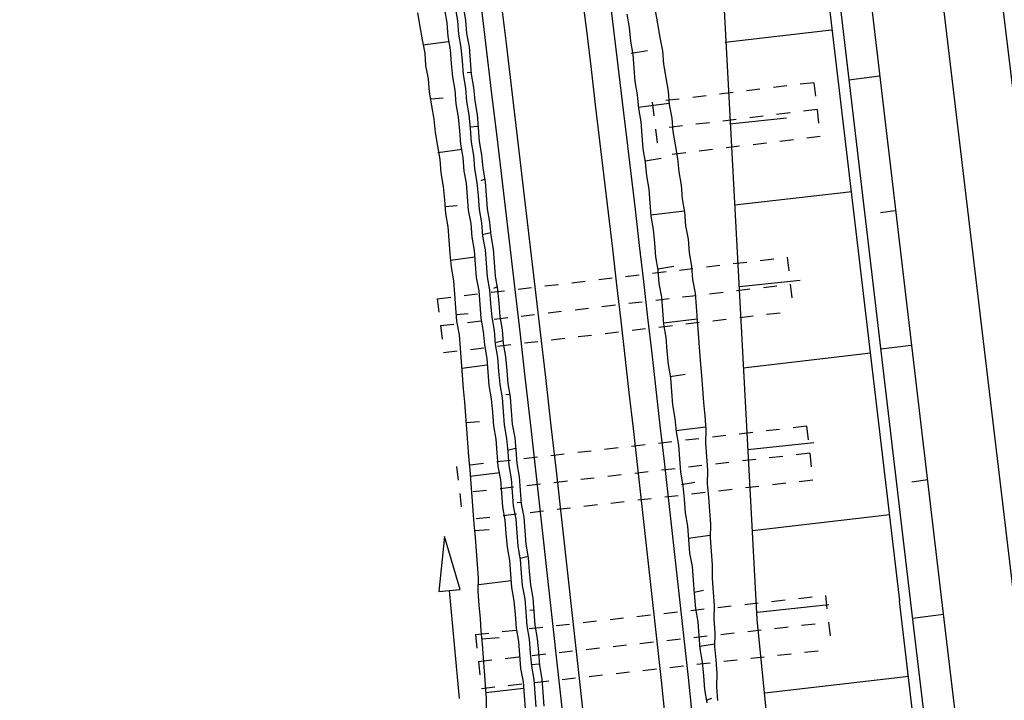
# Model space of a CAD drawing. Extents: x 447827 to 448299, y 438389 to 439851.
# Tile 106 of 116: x 447886 to 447923, y 439724 to 439749. Entities that reach past the tile are written whole.
import ezdxf

# ---------------------------------------------------------------- set-up
doc = ezdxf.new("R2010")
doc.units = 0
doc.header["$LTSCALE"] = 2
doc.header["$MEASUREMENT"] = 0
for name, pattern in [('ACAD_ISO05W100', [0.5, 0.25, -0.25]), ('AUSGEZOGEN', [0]), ('PUNKTX2', [0.5, 0.25, -0.25])]:
    doc.linetypes.add(name, pattern=pattern)
for name, color, linetype in [('DB-Gleisachse', 7, 'CONTINUOUS'), ('DB-GRABEN', 15, 'AUSGEZOGEN'), ('DB-HZV-Stützscheiben', 15, 'CONTINUOUS'), ('DB-Ingenieurbauwerke', 15, 'CONTINUOUS'), ('DB-Wegboeschungen', 15, 'CONTINUOUS'), ('DB-Wege', 15, 'CONTINUOUS'), ('FBRTOP', 250, 'AUSGEZOGEN')]:
    doc.layers.add(name, color=color, linetype=linetype)

msp = doc.modelspace()

# ---------------------------------------------------------------- linework, layer by layer
at = {"layer": 'DB-Gleisachse', "linetype": 'Continuous'}
msp.add_line((447922.2932281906, 439753.1760270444), (447925.2771581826, 439728.3542906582), dxfattribs=at)
at = {"layer": 'DB-GRABEN', "linetype": 'Continuous'}
for p, q in [((447914.400973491, 439765.8494494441), (447918.9209606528, 439727.6051363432)), ((447917.5310489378, 439752.5745351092), (447920.4654008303, 439727.7465367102)), ((447916.3838450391, 439752.4800829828), (447919.3181959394, 439727.6520844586)), ((447912.3161639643, 439751.9663103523), (447913.663109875, 439726.9378130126)), ((447916.4135768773, 439748.6535979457), (447912.4884546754, 439748.2082779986)), ((447918.1894493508, 439746.9628582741), (447917.0485161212, 439746.8187515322)), ((447912.6659623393, 439745.2068320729), (447914.7556623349, 439745.4204047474)), ((447917.165437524, 439742.7009076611), (447912.843459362, 439742.205462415)), ((447918.7664035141, 439741.9960061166), (447918.2207358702, 439741.9270850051)), ((447913.0209670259, 439739.2040164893), (447915.2594965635, 439739.4363872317)), ((447919.3433388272, 439737.0291515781), (447918.2520035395, 439736.8913093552)), ((447917.8677002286, 439736.7419528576), (447913.1488756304, 439736.1963069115)), ((447913.3263736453, 439733.1949373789), (447915.7633413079, 439733.4522944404)), ((447919.9698909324, 439732.0685639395), (447919.3746263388, 439731.9933784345)), ((447918.5699638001, 439730.7829991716), (447913.5038991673, 439730.1934937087)), ((447913.6813971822, 439727.1921241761), (447916.3167744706, 439727.474541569)), ((447926.2253421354, 439666.183048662), (447918.9209606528, 439727.6051363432)), ((447919.3181959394, 439727.6520844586), (447920.973330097, 439713.7498919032)), ((447920.4654008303, 439727.7465367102), (447922.1205243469, 439713.8444204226)), ((447920.5468460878, 439727.1017119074), (447919.4059128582, 439726.9576051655)), ((447913.663109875, 439726.9378130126), (447915.0143585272, 439713.0476079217)), ((447919.2722076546, 439724.8240419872), (447913.9581175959, 439724.2032094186))]:
    msp.add_line(p, q, dxfattribs=at)
at = {"layer": 'DB-HZV-Stützscheiben', "linetype": 'PUNKTX2'}
for p, q in [((447915.7588118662, 439746.7213712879), (447909.8025318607, 439745.9983718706)), ((447915.7588118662, 439746.721371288), (447915.9998116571, 439744.7359447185)), ((447909.8025318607, 439745.9983718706), (447910.0435316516, 439744.0129453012)), ((447915.9998116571, 439744.7359447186), (447910.0435316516, 439744.0129453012)), ((447901.8669703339, 439738.7554293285), (447914.7770763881, 439740.2815879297)), ((447914.7770763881, 439740.2815879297), (447915.0118700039, 439738.2954178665)), ((447901.8669703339, 439738.7554293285), (447902.1017639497, 439736.7692592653)), ((447902.1017639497, 439736.7692592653), (447915.0118700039, 439738.2954178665)), ((447915.4944655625, 439734.0482263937), (447902.5796529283, 439732.5624225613)), ((447915.4944655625, 439734.0482263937), (447915.723050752, 439732.0613322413)), ((447902.5796529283, 439732.5624225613), (447902.8082381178, 439730.5755284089)), ((447915.723050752, 439732.0613322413), (447902.8082381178, 439730.5755284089)), ((447903.2729070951, 439726.3671688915), (447916.1923002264, 439727.8126029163)), ((447916.1923002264, 439727.8126029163), (447916.414674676, 439725.825004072)), ((447903.2729070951, 439726.3671688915), (447903.4952815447, 439724.3795700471)), ((447903.4952815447, 439724.3795700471), (447916.414674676, 439725.825004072))]:
    msp.add_line(p, q, dxfattribs=at)
at = {"layer": 'DB-HZV-Stützscheiben', "linetype": 'ACAD_ISO05W100'}
for p, q in [((447915.8793117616, 439745.7286580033), (447909.9230317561, 439745.0056585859)), ((447901.9843671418, 439737.7623442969), (447914.894473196, 439739.2885028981)), ((447915.6087581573, 439733.0547793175), (447902.6939455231, 439731.568975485)), ((447903.3840943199, 439725.3733694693), (447916.3034874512, 439726.8188034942))]:
    msp.add_line(p, q, dxfattribs=at)
at = {"layer": 'DB-Ingenieurbauwerke', "linetype": 'Continuous'}
msp.add_line((447916.0799371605, 439787.0256257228), (447927.8958610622, 439687.7219973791), dxfattribs=at)
at = {"layer": 'DB-Wegboeschungen', "linetype": 'Continuous'}
for p, q in [((447901.1362374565, 439749.2930785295), (447901.2252853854, 439748.798508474)), ((447902.1292433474, 439749.4213149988), (447902.2182853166, 439748.9268207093)), ((447902.5240769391, 439749.5025759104), (447902.6131438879, 439749.008006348)), ((447902.8231591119, 439749.5261014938), (447902.9122081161, 439749.0315305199)), ((447909.9063412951, 439749.3811002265), (447909.9953893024, 439748.8865291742)), ((447902.2182853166, 439748.9268207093), (447902.2574962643, 439748.4283295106)), ((447902.6131438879, 439749.008006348), (447902.6523487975, 439748.5095919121)), ((447902.9122081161, 439749.0315305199), (447902.9514130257, 439748.533116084)), ((447908.8635033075, 439749.2488677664), (447908.9525462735, 439748.7543735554)), ((447901.2252853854, 439748.798508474), (447901.3143472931, 439748.3040157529)), ((447908.9525462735, 439748.7543735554), (447908.9917572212, 439748.2558823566)), ((447909.9953893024, 439748.8865291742), (447910.0844571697, 439748.3919606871)), ((447901.3143472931, 439748.3040157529), (447901.4033962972, 439747.809444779)), ((447902.2731770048, 439748.2289792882), (447901.3300340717, 439748.1045887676)), ((447902.2574962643, 439748.4283295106), (447902.3465581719, 439747.9338367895)), ((447902.6523487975, 439748.5095919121), (447902.7413978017, 439748.0150209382)), ((447902.9514130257, 439748.533116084), (447903.0404809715, 439748.0385466)), ((447908.9917572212, 439748.2558823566), (447909.0808191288, 439747.7613896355)), ((447910.0844571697, 439748.3919606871), (447910.1735002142, 439747.8974654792)), ((447902.3465581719, 439747.9338367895), (447902.3857691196, 439747.4353455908)), ((447902.7413978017, 439748.0150209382), (447902.780608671, 439747.5165307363)), ((447903.0404809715, 439748.0385466), (447903.0796918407, 439747.5400563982)), ((447909.0270434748, 439747.8072860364), (447909.6212721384, 439747.9041549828)), ((447910.1735002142, 439747.8974654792), (447910.2127110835, 439747.3989752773)), ((447901.4033962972, 439747.809444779), (447901.4386825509, 439747.3608484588)), ((447902.780608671, 439747.5165307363), (447902.8198135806, 439747.0181163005)), ((447903.0796918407, 439747.5400563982), (447903.1188967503, 439747.0416419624)), ((447909.0808191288, 439747.7613896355), (447909.1200300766, 439747.2628984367)), ((447901.4386825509, 439747.3608484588), (447901.5277494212, 439746.8662798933)), ((447902.3857691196, 439747.4353455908), (447902.4249799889, 439746.9368553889)), ((447903.1149780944, 439747.091460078), (447902.9654270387, 439747.0796965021)), ((447909.1200300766, 439747.2628984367), (447909.1592409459, 439746.764408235)), ((447910.2127110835, 439747.3989752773), (447910.3017719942, 439746.9044824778)), ((447901.5277494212, 439746.8662798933), (447901.5669543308, 439746.3678654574)), ((447902.4249799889, 439746.9368553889), (447902.5140219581, 439746.4423610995)), ((447902.8198135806, 439747.0181163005), (447902.9088815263, 439746.5235468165)), ((447903.1188967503, 439747.0416419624), (447903.2079447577, 439746.54707091)), ((447909.1592409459, 439746.764408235), (447909.248282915, 439746.2699139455)), ((447910.3017719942, 439746.9044824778), (447910.3908209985, 439746.4099115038)), ((447901.5669543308, 439746.3678654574), (447901.6560033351, 439745.8732944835)), ((447902.5140219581, 439746.4423610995), (447902.5532329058, 439745.9438699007)), ((447902.9088815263, 439746.5235468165), (447902.948086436, 439746.0251323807)), ((447903.2079447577, 439746.54707091), (447903.2471496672, 439746.0486564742)), ((447910.3908209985, 439746.4099115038), (447910.4300318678, 439745.9114213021)), ((447901.6363979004, 439746.1225395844), (447902.0850131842, 439746.1578273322)), ((447902.948086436, 439746.0251323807), (447903.0371344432, 439745.5305613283)), ((447903.2471496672, 439746.0486564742), (447903.336217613, 439745.5540869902)), ((447909.248282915, 439746.2699139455), (447909.2874938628, 439745.7714227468)), ((447901.6560033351, 439745.8732944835), (447901.7450652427, 439745.3788017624)), ((447902.5532329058, 439745.9438699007), (447902.6422758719, 439745.4493756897)), ((447909.2835751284, 439745.8212418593), (447910.426107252, 439745.9613151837)), ((447909.2874938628, 439745.7714227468), (447909.3765368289, 439745.2769285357)), ((447910.4300318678, 439745.9114213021), (447910.5190938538, 439745.416927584)), ((447901.7450652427, 439745.3788017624), (447901.7842761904, 439744.8803105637)), ((447902.6422758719, 439745.4493756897), (447902.6814868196, 439744.9508844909)), ((447903.0371344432, 439745.5305613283), (447903.0763453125, 439745.0320711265)), ((447903.336217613, 439745.5540869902), (447903.3754284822, 439745.0555967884)), ((447909.3765368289, 439745.2769285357), (447909.4157477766, 439744.778437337)), ((447910.5190938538, 439745.416927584), (447910.5583047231, 439744.9184373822)), ((447902.6814868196, 439744.9508844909), (447902.7206976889, 439744.4523942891)), ((447903.3715037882, 439745.1054916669), (447903.0724206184, 439745.081966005)), ((447903.0763453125, 439745.0320711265), (447903.1155502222, 439744.5336566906)), ((447903.3754284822, 439745.0555967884), (447903.4146333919, 439744.5571823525)), ((447910.5583047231, 439744.9184373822), (447910.6473466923, 439744.4239430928)), ((447901.7842761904, 439744.8803105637), (447901.8733241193, 439744.3857405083)), ((447903.4146333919, 439744.5571823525), (447903.5036823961, 439744.0626113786)), ((447909.4157477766, 439744.778437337), (447909.4549586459, 439744.2799471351)), ((447901.8733241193, 439744.3857405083), (447901.9623670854, 439743.8912462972)), ((447902.7862355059, 439744.2569647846), (447901.8929235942, 439744.1365711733)), ((447902.7206976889, 439744.4523942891), (447902.8097595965, 439743.957901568)), ((447903.1155502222, 439744.5336566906), (447903.2045992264, 439744.0390857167)), ((447909.4549586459, 439744.2799471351), (447909.5440195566, 439743.7854543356)), ((447910.6473466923, 439744.4239430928), (447910.7363956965, 439743.9293721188)), ((447901.9623670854, 439743.8912462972), (447902.0015780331, 439743.3927550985)), ((447902.8097595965, 439743.957901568), (447902.8489705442, 439743.4594103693)), ((447903.2045992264, 439744.0390857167), (447903.243804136, 439743.5406712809)), ((447903.5036823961, 439744.0626113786), (447903.5428873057, 439743.5641969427)), ((447909.5401009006, 439743.8352724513), (447910.1343295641, 439743.9321413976)), ((447910.7363956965, 439743.9293721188), (447910.7756065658, 439743.430881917)), ((447902.8489705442, 439743.4594103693), (447902.9340938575, 439743.0147341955)), ((447903.243804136, 439743.5406712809), (447903.3328710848, 439743.0461017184)), ((447903.5428873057, 439743.5641969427), (447903.631935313, 439743.0696258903)), ((447909.5440195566, 439743.7854543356), (447909.5832305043, 439743.2869631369)), ((447902.0015780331, 439743.3927550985), (447902.0906389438, 439742.898262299)), ((447903.6240918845, 439743.1693398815), (447903.4784844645, 439743.107682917)), ((447909.5832305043, 439743.2869631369), (447909.6722734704, 439742.7924689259)), ((447910.7756065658, 439743.430881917), (447910.8646675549, 439742.9363881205)), ((447902.0906389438, 439742.898262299), (447902.1298498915, 439742.3997711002)), ((447902.9340938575, 439743.0147341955), (447902.9733047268, 439742.5162439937)), ((447903.3328710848, 439743.0461017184), (447903.3720819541, 439742.5476115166)), ((447903.631935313, 439743.0696258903), (447903.6711461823, 439742.5711356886)), ((447909.6722734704, 439742.7924689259), (447909.7114844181, 439742.2939777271)), ((447910.8646675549, 439742.9363881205), (447910.9038784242, 439742.4378979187)), ((447902.1298498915, 439742.3997711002), (447902.1690607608, 439741.9012808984)), ((447902.9733047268, 439742.5162439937), (447903.0125096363, 439742.0178295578)), ((447903.3720819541, 439742.5476115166), (447903.4112868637, 439742.0491970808)), ((447903.6711461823, 439742.5711356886), (447903.7103510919, 439742.0727212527)), ((447910.9038784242, 439742.4378979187), (447910.9929213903, 439741.9434037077)), ((447902.1494553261, 439742.1505259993), (447902.59807061, 439742.1858137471)), ((447903.0125096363, 439742.0178295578), (447903.1015775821, 439741.5232600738)), ((447903.4112868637, 439742.0491970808), (447903.5003358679, 439741.5546261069)), ((447903.7103510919, 439742.0727212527), (447903.7994190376, 439741.5781517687)), ((447909.7114844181, 439742.2939777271), (447909.7506952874, 439741.7954875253)), ((447902.1690607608, 439741.9012808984), (447902.2581037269, 439741.4067866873)), ((447909.7467705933, 439741.8453824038), (447910.9890027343, 439741.9932218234)), ((447909.7506952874, 439741.7954875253), (447909.839757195, 439741.3009948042)), ((447910.9929213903, 439741.9434037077), (447911.032132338, 439741.4449125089)), ((447902.2581037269, 439741.4067866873), (447902.2973146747, 439740.9082954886)), ((447903.1015775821, 439741.5232600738), (447903.1407824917, 439741.0248456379)), ((447903.5003358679, 439741.5546261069), (447903.5395407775, 439741.056211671)), ((447903.7994190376, 439741.5781517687), (447903.8386239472, 439741.0797373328)), ((447909.839757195, 439741.3009948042), (447909.8789681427, 439740.8025036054)), ((447911.032132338, 439741.4449125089), (447911.1212002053, 439740.9503440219)), ((447902.2973146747, 439740.9082954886), (447902.3365195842, 439740.4098810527)), ((447903.1407824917, 439741.0248456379), (447903.2298314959, 439740.530274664)), ((447903.8307865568, 439741.1793745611), (447903.5356221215, 439741.1060297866)), ((447903.5395407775, 439741.056211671), (447903.6286087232, 439740.561642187)), ((447903.8386239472, 439741.0797373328), (447903.9276729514, 439740.5851663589)), ((447911.1212002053, 439740.9503440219), (447911.1604051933, 439740.4519285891)), ((447903.6286087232, 439740.561642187), (447903.6678195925, 439740.0631519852)), ((447903.9276729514, 439740.5851663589), (447903.9668838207, 439740.0866761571)), ((447909.8789681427, 439740.8025036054), (447909.9181730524, 439740.3040891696)), ((447902.3365195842, 439740.4098810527), (447902.3757305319, 439739.911389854)), ((447903.2494369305, 439740.2810295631), (447902.3561250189, 439740.1606359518)), ((447903.2298314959, 439740.530274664), (447903.2690423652, 439740.0317844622)), ((447909.9181730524, 439740.3040891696), (447910.0072210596, 439739.8095181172)), ((447911.1604051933, 439740.4519285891), (447911.2494531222, 439739.9573585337)), ((447902.3757305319, 439739.911389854), (447902.4647983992, 439739.4168213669)), ((447903.2690423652, 439740.0317844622), (447903.3082472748, 439739.5333700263)), ((447903.6678195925, 439740.0631519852), (447903.7070245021, 439739.5647375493)), ((447903.9668838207, 439740.0866761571), (447904.0060887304, 439739.5882617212)), ((447910.0033023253, 439739.8593372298), (447910.5975250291, 439739.9562819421)), ((447911.2494531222, 439739.9573585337), (447911.2886580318, 439739.4589440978)), ((447903.3082472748, 439739.5333700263), (447903.3973142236, 439739.0388004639)), ((447903.7070245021, 439739.5647375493), (447903.7960725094, 439739.070166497)), ((447904.0060887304, 439739.5882617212), (447904.0951556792, 439739.0936921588)), ((447910.0072210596, 439739.8095181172), (447910.0464319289, 439739.3110279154)), ((447911.2886580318, 439739.4589440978), (447911.3777259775, 439738.9643746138)), ((447902.4647983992, 439739.4168213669), (447902.5040033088, 439738.9184069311)), ((447904.087312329, 439739.193405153), (447903.9416858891, 439739.1317476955)), ((447904.0951556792, 439739.0936921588), (447904.1343605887, 439738.595277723)), ((447910.0464319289, 439739.3110279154), (447910.1354938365, 439738.8165351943)), ((447902.5040033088, 439738.9184069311), (447902.5432142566, 439738.4199157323)), ((447903.3973142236, 439739.0388004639), (447903.4365191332, 439738.5403860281)), ((447903.7960725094, 439739.070166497), (447903.835277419, 439738.5717520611)), ((447910.1354938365, 439738.8165351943), (447910.1747047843, 439738.3180439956)), ((447911.3777259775, 439738.9643746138), (447911.4169368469, 439738.465884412)), ((447902.5432142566, 439738.4199157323), (447902.5824191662, 439737.9215012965)), ((447903.4365191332, 439738.5403860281), (447903.4757300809, 439738.0418948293)), ((447903.835277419, 439738.5717520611), (447903.8744883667, 439738.0732608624)), ((447904.1343605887, 439738.595277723), (447904.1735715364, 439738.0967865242)), ((447911.4169368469, 439738.465884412), (447911.4561418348, 439737.9674689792)), ((447902.5628196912, 439738.1706706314), (447903.011434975, 439738.2059583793)), ((447903.4757300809, 439738.0418948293), (447903.5647790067, 439737.5473248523)), ((447903.8744883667, 439738.0732608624), (447903.963556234, 439737.5786923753)), ((447904.1735715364, 439738.0967865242), (447904.2626204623, 439737.6022165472)), ((447910.1747047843, 439738.3180439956), (447910.2139096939, 439737.8196295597)), ((447910.2099910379, 439737.8694476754), (447911.4522231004, 439738.0172880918)), ((447902.5824191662, 439737.9215012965), (447902.6714671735, 439737.4269302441)), ((447910.2139096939, 439737.8196295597), (447910.3029586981, 439737.3250585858)), ((447911.4561418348, 439737.9674689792), (447911.4953527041, 439737.4689787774)), ((447902.6714671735, 439737.4269302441), (447902.7106780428, 439736.9284400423)), ((447903.5647790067, 439737.5473248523), (447903.6039839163, 439737.0489104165)), ((447903.963556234, 439737.5786923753), (447904.0027611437, 439737.0802779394)), ((447904.2626204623, 439737.6022165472), (447904.3018253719, 439737.1038021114)), ((447910.3029586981, 439737.3250585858), (447910.3421695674, 439736.826568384)), ((447911.4953527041, 439737.4689787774), (447911.5345576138, 439736.9705643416)), ((447902.7106780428, 439736.9284400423), (447902.7498829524, 439736.4300256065)), ((447903.6039839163, 439737.0489104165), (447903.6930518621, 439736.5543409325)), ((447904.2939879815, 439737.2034393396), (447903.9988424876, 439737.1300960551)), ((447904.0027611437, 439737.0802779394), (447904.0918101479, 439736.5857069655)), ((447904.3018253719, 439737.1038021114), (447904.3908933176, 439736.6092326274)), ((447911.5345576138, 439736.9705643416), (447911.5737685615, 439736.4720731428)), ((447903.6930518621, 439736.5543409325), (447903.7322567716, 439736.0559264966)), ((447904.0918101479, 439736.5857069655), (447904.1310150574, 439736.0872925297)), ((447904.3908933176, 439736.6092326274), (447904.4300982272, 439736.1108181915)), ((447910.3421695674, 439736.826568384), (447910.381374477, 439736.3281539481)), ((447902.7498829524, 439736.4300256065), (447902.7890939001, 439735.9315344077)), ((447903.7126572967, 439736.3050958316), (447902.7694884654, 439736.1807795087)), ((447910.381374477, 439736.3281539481), (447910.4704224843, 439735.8335828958)), ((447911.5737685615, 439736.4720731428), (447911.6168981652, 439735.9237638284)), ((447902.7890939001, 439735.9315344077), (447902.8282988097, 439735.4331199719)), ((447903.7322567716, 439736.0559264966), (447903.7714677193, 439735.5574352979)), ((447904.1310150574, 439736.0872925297), (447904.1702260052, 439735.5888013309)), ((447904.4300982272, 439736.1108181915), (447904.4693091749, 439735.6123269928)), ((447910.4665037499, 439735.8834020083), (447911.0108884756, 439735.9764254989)), ((447910.4704224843, 439735.8335828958), (447910.5096273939, 439735.3351684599)), ((447911.6168981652, 439735.9237638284), (447911.6561030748, 439735.4253493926)), ((447903.7714677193, 439735.5574352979), (447903.8605156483, 439735.0628652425)), ((447904.1702260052, 439735.5888013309), (447904.2592739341, 439735.0942312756)), ((447904.4693091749, 439735.6123269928), (447904.5583571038, 439735.1177569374)), ((447902.8282988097, 439735.4331199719), (447902.8675097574, 439734.9346287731)), ((447904.2592739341, 439735.0942312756), (447904.2984788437, 439734.5958168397)), ((447904.5505137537, 439735.2174699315), (447904.4009816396, 439735.2057078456)), ((447904.5583571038, 439735.1177569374), (447904.5975620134, 439734.6193425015)), ((447910.5096273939, 439735.3351684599), (447910.5488383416, 439734.8366772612)), ((447911.6561030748, 439735.4253493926), (447911.6953140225, 439734.9268581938)), ((447902.8675097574, 439734.9346287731), (447902.9067206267, 439734.4361385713)), ((447903.8605156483, 439735.0628652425), (447903.8997205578, 439734.5644508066)), ((447910.5488383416, 439734.8366772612), (447910.6379062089, 439734.3421087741)), ((447911.6953140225, 439734.9268581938), (447911.7345248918, 439734.428367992)), ((447902.9067206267, 439734.4361385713), (447902.9459255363, 439733.9377241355)), ((447903.8997205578, 439734.5644508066), (447903.9389315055, 439734.0659596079)), ((447904.2984788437, 439734.5958168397), (447904.3376897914, 439734.0973256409)), ((447904.5975620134, 439734.6193425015), (447904.6367729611, 439734.1208513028)), ((447911.7345248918, 439734.428367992), (447911.7737298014, 439733.9299535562)), ((447902.9263201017, 439734.1869692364), (447903.4247923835, 439734.2261786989)), ((447903.9389315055, 439734.0659596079), (447904.0279744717, 439733.5714653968)), ((447904.3376897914, 439734.0973256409), (447904.426751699, 439733.6028329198)), ((447904.6367729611, 439734.1208513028), (447904.7258348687, 439733.6263585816)), ((447910.6379062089, 439734.3421087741), (447910.6771111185, 439733.8436943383)), ((447910.6731924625, 439733.8935124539), (447911.7658924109, 439734.0295907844)), ((447902.9459255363, 439733.9377241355), (447902.985136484, 439733.4392329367)), ((447910.6771111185, 439733.8436943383), (447910.7661601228, 439733.3491233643)), ((447911.7737298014, 439733.9299535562), (447911.7630837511, 439733.4275406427)), ((447902.985136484, 439733.4392329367), (447903.0243413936, 439732.9408185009)), ((447904.0279744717, 439733.5714653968), (447904.0671854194, 439733.0729741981)), ((447904.426751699, 439733.6028329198), (447904.4659626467, 439733.1043417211)), ((447904.7258348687, 439733.6263585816), (447904.761127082, 439733.1776864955)), ((447910.7661601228, 439733.3491233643), (447910.8053650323, 439732.8507089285)), ((447911.7630837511, 439733.4275406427), (447911.8022886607, 439732.9291262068)), ((447903.0243413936, 439732.9408185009), (447903.0635523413, 439732.4423273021)), ((447904.0671854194, 439733.0729741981), (447904.1063962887, 439732.5744839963)), ((447904.7572023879, 439733.227581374), (447904.4620439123, 439733.1541608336)), ((447904.4659626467, 439733.1043417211), (447904.505173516, 439732.6058515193)), ((447904.761127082, 439733.1776864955), (447904.8003319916, 439732.6792720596)), ((447911.8022886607, 439732.9291262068), (447911.8414996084, 439732.4306350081)), ((447904.1063962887, 439732.5744839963), (447904.1954571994, 439732.0799911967)), ((447904.505173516, 439732.6058515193), (447904.5942164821, 439732.1113573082)), ((447904.8003319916, 439732.6792720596), (447904.8893799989, 439732.1847010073)), ((447910.8053650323, 439732.8507089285), (447910.8445759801, 439732.3522177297)), ((447903.0635523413, 439732.4423273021), (447903.1027632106, 439731.9438371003)), ((447904.1758517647, 439732.3292362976), (447903.083157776, 439732.1930822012)), ((447910.8445759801, 439732.3522177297), (447910.9336428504, 439731.8576491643)), ((447911.8414996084, 439732.4306350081), (447911.8308734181, 439731.9282246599)), ((447903.1027632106, 439731.9438371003), (447903.1419681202, 439731.4454226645)), ((447904.1954571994, 439732.0799911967), (447904.2346681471, 439731.581499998)), ((447904.5942164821, 439732.1113573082), (447904.6334274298, 439731.6128661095)), ((447904.8893799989, 439732.1847010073), (447904.9285908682, 439731.6862108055)), ((447910.8798621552, 439731.9036224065), (447911.3744147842, 439731.9926499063)), ((447910.9336428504, 439731.8576491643), (447910.9728477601, 439731.3592347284)), ((447911.8308734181, 439731.9282246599), (447911.8700783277, 439731.429810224)), ((447904.2346681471, 439731.581499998), (447904.2738730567, 439731.0830855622)), ((447904.6334274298, 439731.6128661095), (447904.6726323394, 439731.1144516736)), ((447904.9285908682, 439731.6862108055), (447904.9677958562, 439731.1877953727)), ((447903.1419681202, 439731.4454226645), (447903.1811790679, 439730.9469314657)), ((447904.6726323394, 439731.1144516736), (447904.7616992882, 439730.6198821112)), ((447904.9638771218, 439731.2376144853), (447904.8143460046, 439731.2258524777)), ((447904.9677958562, 439731.1877953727), (447905.056844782, 439730.6932253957)), ((447910.9728477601, 439731.3592347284), (447911.0120587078, 439730.8607435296)), ((447911.8700783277, 439731.429810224), (447911.9092892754, 439730.9313190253)), ((447903.1811790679, 439730.9469314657), (447903.2203839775, 439730.4485170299)), ((447904.2738730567, 439731.0830855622), (447904.3629220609, 439730.5885145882)), ((447911.0120587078, 439730.8607435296), (447911.1011016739, 439730.3662493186)), ((447911.9092892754, 439730.9313190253), (447911.9484941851, 439730.4329045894)), ((447903.2203839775, 439730.4485170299), (447903.2595949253, 439729.9500258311)), ((447904.3629220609, 439730.5885145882), (447904.4021329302, 439730.0900243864)), ((447904.7616992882, 439730.6198821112), (447904.8009101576, 439730.1213919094)), ((447905.056844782, 439730.6932253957), (447905.0960496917, 439730.1948109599)), ((447911.9484941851, 439730.4329045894), (447911.9378481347, 439729.9304916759)), ((447903.2399894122, 439730.1992719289), (447903.7882987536, 439730.2424015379)), ((447904.4021329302, 439730.0900243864), (447904.4413378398, 439729.5916099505)), ((447904.8009101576, 439730.1213919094), (447904.8401150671, 439729.6229774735)), ((447905.0960496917, 439730.1948109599), (447905.1352606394, 439729.6963197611)), ((447911.1011016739, 439730.3662493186), (447911.1403126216, 439729.8677581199)), ((447911.1363938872, 439729.9175772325), (447911.9300047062, 439730.030205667)), ((447902.133500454, 439729.9803121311), (447901.9216369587, 439727.9517378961)), ((447902.7181550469, 439728.0262961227), (447902.133500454, 439729.9803121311)), ((447903.2595949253, 439729.9500258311), (447903.2988057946, 439729.4515356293)), ((447905.1352606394, 439729.6963197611), (447905.2243285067, 439729.2017512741)), ((447911.1403126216, 439729.8677581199), (447911.1795234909, 439729.3692679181)), ((447911.9378481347, 439729.9304916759), (447911.977059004, 439729.4320014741)), ((447903.2988057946, 439729.4515356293), (447903.3380107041, 439728.9531211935)), ((447904.4413378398, 439729.5916099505), (447904.5304057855, 439729.0970404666)), ((447904.8401150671, 439729.6229774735), (447904.9291640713, 439729.1284064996)), ((447911.1795234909, 439729.3692679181), (447911.2685853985, 439728.8747751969)), ((447911.977059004, 439729.4320014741), (447912.0162639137, 439728.9335870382)), ((447903.3380107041, 439728.9531211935), (447903.3772216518, 439728.4546299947)), ((447904.5304057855, 439729.0970404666), (447904.5696106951, 439728.5986260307)), ((447905.2204038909, 439729.2516451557), (447904.925245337, 439729.1782256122)), ((447904.9291640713, 439729.1284064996), (447904.968368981, 439728.6299920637)), ((447905.2243285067, 439729.2017512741), (447905.2635334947, 439728.7033358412)), ((447912.0162639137, 439728.9335870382), (447912.0056368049, 439728.4311756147)), ((447904.5696106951, 439728.5986260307), (447904.6088216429, 439728.100134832)), ((447904.968368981, 439728.6299920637), (447905.0036611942, 439728.1813199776)), ((447905.2635334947, 439728.7033358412), (447905.302744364, 439728.2048456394)), ((447911.2685853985, 439728.8747751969), (447911.3077963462, 439728.3762839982)), ((447903.3772216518, 439728.4546299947), (447903.3665895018, 439727.9522954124)), ((447904.5892161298, 439728.3493809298), (447903.3968270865, 439728.2053848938)), ((447905.302744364, 439728.2048456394), (447905.3917863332, 439727.71035135)), ((447911.3077963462, 439728.3762839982), (447911.3470012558, 439727.8778695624)), ((447912.0056368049, 439728.4311756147), (447912.0448417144, 439727.9327611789)), ((447901.9216369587, 439727.9517378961), (447902.3198960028, 439727.9890170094)), ((447902.3198960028, 439727.9890170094), (447902.7181550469, 439728.0262961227)), ((447902.6926871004, 439724.006426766), (447902.3198960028, 439727.9890170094)), ((447903.3665895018, 439727.9522954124), (447903.4058004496, 439727.4538042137)), ((447904.6088216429, 439728.100134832), (447904.6978695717, 439727.6055647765)), ((447905.0036611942, 439728.1813199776), (447905.0927231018, 439727.6868272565)), ((447911.3430825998, 439727.927687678), (447911.6880840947, 439728.0049525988)), ((447911.3470012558, 439727.8778695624), (447911.3901308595, 439727.3295602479)), ((447912.0448417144, 439727.9327611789), (447912.0840526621, 439727.4342699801)), ((447904.6978695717, 439727.6055647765), (447904.7370744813, 439727.1071503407)), ((447905.0927231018, 439727.6868272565), (447905.1319340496, 439727.1883360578)), ((447905.3917863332, 439727.71035135), (447905.4309972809, 439727.2118601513)), ((447903.4058004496, 439727.4538042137), (447903.4450113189, 439726.9553140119)), ((447904.7370744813, 439727.1071503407), (447904.7762854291, 439726.6086591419)), ((447905.1319340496, 439727.1883360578), (447905.1711449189, 439726.6898458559)), ((447905.4270785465, 439727.2616792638), (447905.2775464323, 439727.2499171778)), ((447905.4309972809, 439727.2118601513), (447905.4702081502, 439726.7133699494)), ((447911.3901308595, 439727.3295602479), (447911.4791788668, 439726.8349891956)), ((447912.0840526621, 439727.4342699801), (447912.0734075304, 439726.931858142)), ((447903.4450113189, 439726.9553140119), (447903.4802975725, 439726.5067176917)), ((447911.4791788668, 439726.8349891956), (447911.5183897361, 439726.3364989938)), ((447912.0734075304, 439726.931858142), (447912.11261244, 439726.4334437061)), ((447903.4802975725, 439726.5067176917), (447903.5195024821, 439726.0083032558)), ((447904.7762854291, 439726.6086591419), (447904.8653473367, 439726.1141664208)), ((447905.1711449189, 439726.6898458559), (447905.2601869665, 439726.1953505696)), ((447905.4702081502, 439726.7133699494), (447905.5592701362, 439726.2188762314)), ((447912.11261244, 439726.4334437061), (447912.1019853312, 439725.9310322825)), ((447903.5038217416, 439726.2076534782), (447904.1518061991, 439726.2586234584)), ((447904.8653473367, 439726.1141664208), (447904.9045582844, 439725.6156752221)), ((447905.2601869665, 439726.1953505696), (447905.2993978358, 439725.6968603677)), ((447905.5592701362, 439726.2188762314), (447905.5984810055, 439725.7203860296)), ((447911.5183897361, 439726.3364989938), (447911.5575946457, 439725.838084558)), ((447911.5497572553, 439725.9377217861), (447912.094141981, 439726.0307452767)), ((447903.5195024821, 439726.0083032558), (447903.5587134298, 439725.5098120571)), ((447905.2993978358, 439725.6968603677), (447905.3386027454, 439725.1984459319)), ((447905.5984810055, 439725.7203860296), (447905.6376859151, 439725.2219715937)), ((447911.5575946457, 439725.838084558), (447911.6466625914, 439725.3435150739)), ((447912.1019853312, 439725.9310322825), (447912.1411902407, 439725.4326178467)), ((447903.5587134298, 439725.5098120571), (447903.5979242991, 439725.0113218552)), ((447904.9045582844, 439725.6156752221), (447904.9437691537, 439725.1171850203)), ((447911.6466625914, 439725.3435150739), (447911.6858675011, 439724.8451006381)), ((447912.1411902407, 439725.4326178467), (447912.1804011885, 439724.9341266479)), ((447903.5979242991, 439725.0113218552), (447903.6371292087, 439724.5129074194)), ((447904.9437691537, 439725.1171850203), (447905.0328121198, 439724.6226908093)), ((447905.6337672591, 439725.2717897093), (447905.3346840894, 439725.2482640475)), ((447905.3386027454, 439725.1984459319), (447905.4276706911, 439724.7038764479)), ((447905.6376859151, 439725.2219715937), (447905.7267349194, 439724.7274006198)), ((447912.1804011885, 439724.9341266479), (447912.1697749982, 439724.4317162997)), ((447905.0328121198, 439724.6226908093), (447905.0720230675, 439724.1241996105)), ((447905.4276706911, 439724.7038764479), (447905.4668815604, 439724.205386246)), ((447905.7267349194, 439724.7274006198), (447905.7659457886, 439724.228910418)), ((447911.6858675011, 439724.8451006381), (447911.7250784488, 439724.3466094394)), ((447903.6371292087, 439724.5129074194), (447903.6763401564, 439724.0144162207)), ((447905.0524176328, 439724.3734447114), (447903.6606533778, 439724.2138432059)), ((447905.4668815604, 439724.205386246), (447905.5060865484, 439723.7069708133)), ((447905.7659457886, 439724.228910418), (447905.8051507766, 439723.7304949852)), ((447911.7250784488, 439724.3466094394), (447911.8141263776, 439723.852039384)), ((447912.1697749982, 439724.4317162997), (447912.2089799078, 439723.9333018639)), ((447903.6763401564, 439724.0144162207), (447903.665688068, 439723.51208007)), ((447905.0720230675, 439724.1241996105), (447905.1112279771, 439723.6257851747)), ((447911.8062830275, 439723.9517523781), (447912.0017534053, 439724.0172552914))]:
    msp.add_line(p, q, dxfattribs=at)
at = {"layer": 'DB-Wege', "linetype": 'Continuous'}
for major_axis, ratio, start_param, end_param in [((1984.304481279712, 269.3361057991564), 0.999999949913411, -0.06578226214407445, 0.01961789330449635), ((1983.312531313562, 269.2092410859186), 0.9999999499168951, -0.06578611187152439, 0.01961240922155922), ((1979.598764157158, 268.6889613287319), 0.9999999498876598, -0.03761814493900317, 0.01961429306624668), ((1980.341403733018, 268.7938561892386), 0.9999999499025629, -0.03762017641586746, 0.01961349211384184)]:
    msp.add_ellipse((445920.4055435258, 439507.9567992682), major_axis=major_axis, ratio=ratio, start_param=start_param, end_param=end_param, dxfattribs=at)
at = {"layer": 'FBRTOP'}
for points in [[(448034.3723273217, 439384.9262148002, -8.140183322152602e-07), (448050.0871353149, 439286.169052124, -1.628029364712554e-06), (448057.9443273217, 439236.7902148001), (448081.5153094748, 439088.6543269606, 6.47831309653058e-07), (448091.3368142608, 439026.9307968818, -7.94588868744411e-07), (448101.1583190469, 438965.207266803, -1.494842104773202e-06), (448105.086812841, 438940.5178058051, 1.794546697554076e-06), (448109.0153066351, 438915.8283448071, 6.50955592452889e-06), (448110.9798291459, 438903.4832033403, -1.653814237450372e-05)], [(448068.1967788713, 439390.3084984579, -8.237651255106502e-07), (448083.9115905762, 439291.5513000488, -1.647523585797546e-06), (448091.7687788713, 439242.1724984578), (448115.3397964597, 439094.0363879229, 6.478296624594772e-07), (448125.1612917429, 439032.3129175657, -7.945799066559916e-07), (448134.9827870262, 438970.5894472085, -1.494849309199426e-06), (448138.9112931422, 438945.8999087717, 1.794624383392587e-06), (448142.8397992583, 438921.210370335, 6.509566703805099e-06), (448144.8042770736, 438908.8655097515, -1.653710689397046e-05)]]:
    msp.add_lwpolyline(points, format="xyb", dxfattribs=at)

doc.saveas('drawing.dxf')
